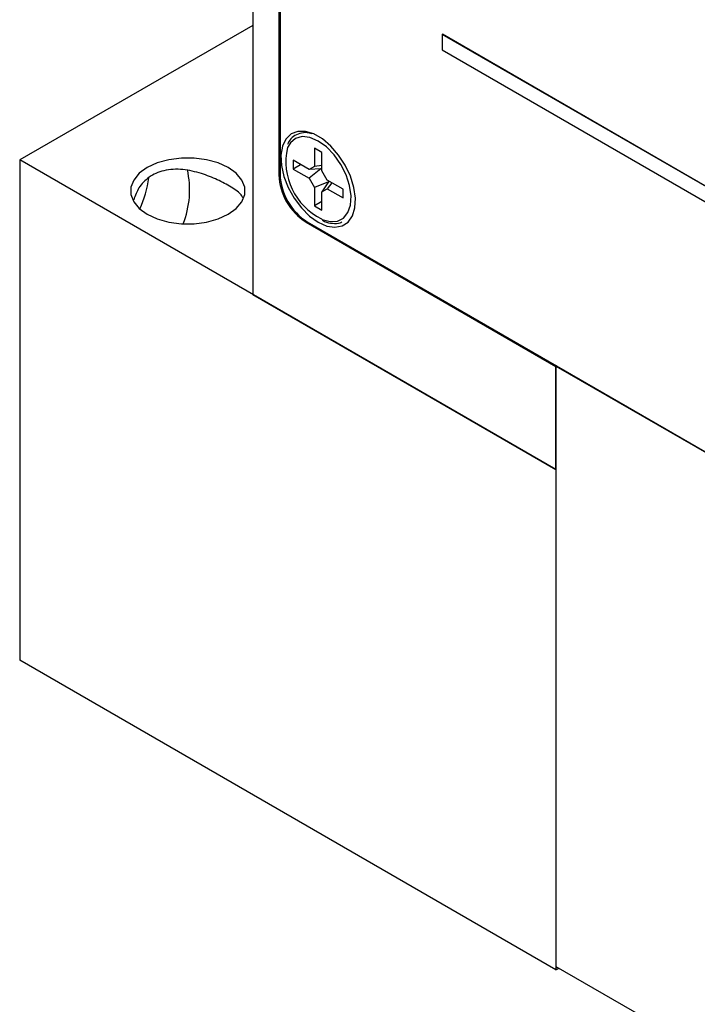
# Model space of a CAD drawing. Header units: inches. Extents: x 5.9 to 23.9, y 5 to 17.8.
# Tile 15 of 33: x 20.2 to 21.3, y 9.4 to 11. Entities that reach past the tile are written whole.
import ezdxf

# ---------------------------------------------------------------- set-up
doc = ezdxf.new("R2010")
doc.units = ezdxf.units.IN
doc.header["$LTSCALE"] = 2
doc.header["$MEASUREMENT"] = 0

msp = doc.modelspace()

# ---------------------------------------------------------------- linework, layer by layer
at = {"color": 7, "linetype": 'Continuous', "lineweight": 25}
for p, q in [((20.5855, 13.5466), (20.5855, 10.5482)), ((20.628, 13.5205), (20.628, 10.7434)), ((20.6301, 13.5184), (20.6301, 10.7438)), ((20.5855, 10.9875), (20.2051, 10.7679)), ((20.8949, 10.9727), (20.8952, 10.9729)), ((22.3798, 10.1154), (20.8949, 10.9727)), ((20.8949, 10.9727), (20.8949, 10.9474)), ((22.3802, 10.1157), (20.8952, 10.9729)), ((20.8949, 10.9474), (22.3798, 10.0901)), ((20.6984, 10.7802), (20.6862, 10.7872)), ((20.6862, 10.7872), (20.6862, 10.7571)), ((21.0805, 10.2625), (20.2051, 10.7679)), ((20.2051, 10.7679), (20.2051, 9.9513)), ((20.6775, 10.7521), (20.6514, 10.7672)), ((20.6514, 10.7672), (20.6514, 10.753)), ((20.6984, 10.75), (20.6984, 10.7802)), ((20.6637, 10.7601), (20.6514, 10.753)), ((20.6514, 10.753), (20.6775, 10.7379)), ((20.6862, 10.7571), (20.6775, 10.7521)), ((20.6969, 10.7533), (20.6775, 10.7521)), ((20.6969, 10.7533), (20.6775, 10.7379)), ((20.6984, 10.7588), (20.6862, 10.7571)), ((20.6984, 10.7536), (20.6969, 10.7533)), ((20.6775, 10.7379), (20.6862, 10.7229)), ((20.7071, 10.735), (20.6984, 10.75)), ((20.7332, 10.72), (20.7071, 10.735)), ((20.7092, 10.7321), (20.6862, 10.7229)), ((20.6862, 10.7229), (20.6862, 10.6928)), ((20.7092, 10.7321), (20.6984, 10.7158)), ((20.6984, 10.7158), (20.7071, 10.7208)), ((20.7147, 10.7306), (20.7071, 10.7208)), ((20.7071, 10.7208), (20.7332, 10.7058)), ((20.7102, 10.7332), (20.7092, 10.7321)), ((20.7332, 10.7058), (20.7332, 10.72)), ((20.6984, 10.6857), (20.6984, 10.7158)), ((20.6984, 10.6999), (20.6862, 10.6928)), ((20.6862, 10.6928), (20.6984, 10.6857)), ((20.6725, 10.6662), (21.0805, 10.4307)), ((20.6746, 10.6667), (22.6941, 9.5008)), ((20.5855, 10.5482), (21.0805, 10.2625)), ((21.0812, 10.4319), (21.0805, 10.4315)), ((21.0805, 10.4315), (21.8866, 9.9662)), ((21.0805, 10.4315), (21.0805, 9.4517)), ((21.0805, 10.2625), (21.0805, 10.4307)), ((21.0805, 10.2625), (21.0805, 9.446)), ((21.0805, 9.446), (20.2051, 9.9513)), ((21.0805, 9.4517), (21.8866, 8.9863)), ((21.0805, 9.446), (21.0855, 9.4488))]:
    msp.add_line(p, q, dxfattribs=at)
at = {"color": 8, "linetype": 'Continuous', "lineweight": 25}
for p, q in [((20.6301, 10.7446), (20.628, 10.7434)), ((20.6739, 10.6671), (20.6725, 10.6662))]:
    msp.add_line(p, q, dxfattribs=at)
at = {"color": 7, "linetype": 'Continuous', "lineweight": 25, "flags": 128}
for points in [[(20.6923, 10.6662), (20.7063, 10.66), (20.7196, 10.658), (20.7314, 10.6601), (20.7411, 10.6664), (20.7481, 10.6764), (20.7522, 10.6897), (20.753, 10.7055), (20.7506, 10.723), (20.745, 10.7412), (20.7365, 10.7591), (20.7257, 10.7759), (20.7131, 10.7905), (20.6994, 10.8021), (20.6852, 10.8103), (20.6715, 10.8145), (20.6589, 10.8144), (20.6481, 10.8102), (20.6396, 10.802), (20.6341, 10.7902), (20.6316, 10.7756), (20.6324, 10.7588), (20.6365, 10.7409), (20.6435, 10.7227), (20.6532, 10.7052), (20.665, 10.6895), (20.6783, 10.6762), (20.6923, 10.6662)], [(20.4134, 10.6791), (20.4297, 10.6715), (20.4486, 10.6663), (20.469, 10.6636), (20.4899, 10.6636), (20.5103, 10.6663), (20.5292, 10.6715), (20.5456, 10.6791), (20.5586, 10.6885), (20.5677, 10.6994), (20.5724, 10.7112), (20.5724, 10.7233), (20.5677, 10.7351), (20.5586, 10.746), (20.5456, 10.7554), (20.5292, 10.7629), (20.5103, 10.7682), (20.4899, 10.7709), (20.469, 10.7709), (20.4486, 10.7682), (20.4297, 10.7629), (20.4134, 10.7554), (20.4003, 10.746), (20.3912, 10.7351), (20.3866, 10.7233), (20.3866, 10.7112), (20.3912, 10.6994), (20.4003, 10.6885), (20.4134, 10.6791)]]:
    msp.add_lwpolyline(points, dxfattribs=at)
at = {"color": 8, "linetype": 'Continuous', "lineweight": 25, "flags": 128}
for points in [[(20.6923, 10.7986), (20.6789, 10.8044), (20.6664, 10.8059), (20.6555, 10.8031), (20.6469, 10.796), (20.6421, 10.7879)], [(20.6976, 10.6716), (20.6991, 10.6709), (20.7121, 10.6672), (20.7239, 10.6679), (20.7338, 10.6729), (20.741, 10.6819), (20.7452, 10.6943), (20.746, 10.7094), (20.7435, 10.7261), (20.7378, 10.7435), (20.7292, 10.7605), (20.7182, 10.776), (20.7057, 10.789), (20.6923, 10.7986)]]:
    msp.add_lwpolyline(points, dxfattribs=at)
at = {"color": 7, "linetype": 'Continuous', "lineweight": 25}
for centre, radius, start, end in [((20.7439, 10.7651), 0.1043, 167.3733, 243.6445), ((20.3315, 10.7191), 0.151, 338.38, 12.618), ((20.2143, 10.7691), 0.204, 336.464, 351.3609), ((20.7247, 10.7478), 0.0968, 182.6055, 237.3945), ((20.7268, 10.7482), 0.0968, 182.6055, 237.3945)]:
    msp.add_arc(centre, radius, start, end, dxfattribs=at)
for points, knots in [([(20.6818, 10.8106), (20.6804, 10.811), (20.6746, 10.8129), (20.665, 10.8123), (20.6542, 10.8083), (20.6464, 10.8017), (20.6435, 10.7956), (20.6423, 10.7932)], [0, 0, 0, 0, 0.083592, 0.341652, 0.593182, 0.83761, 1, 1, 1, 1]), ([(20.5692, 10.7059), (20.5685, 10.7075), (20.5661, 10.7133), (20.5518, 10.723), (20.5287, 10.7356), (20.5013, 10.7465), (20.4711, 10.7535), (20.4406, 10.7523), (20.4158, 10.741), (20.3989, 10.7237), (20.3937, 10.7096), (20.3912, 10.7029)], [0, 0, 0, 0, 0.049135, 0.182157, 0.30247, 0.417182, 0.54362, 0.676582, 0.796149, 0.904379, 1, 1, 1, 1]), ([(20.6993, 10.6695), (20.7004, 10.6688), (20.7061, 10.6658), (20.7159, 10.6642), (20.7255, 10.6639), (20.7298, 10.6661), (20.7307, 10.6666)], [0, 0, 0, 0, 0.1055519, 0.5063393, 0.903566, 1, 1, 1, 1])]:
    msp.add_open_spline(points, degree=3, knots=knots, dxfattribs=at)

doc.saveas('drawing.dxf')
